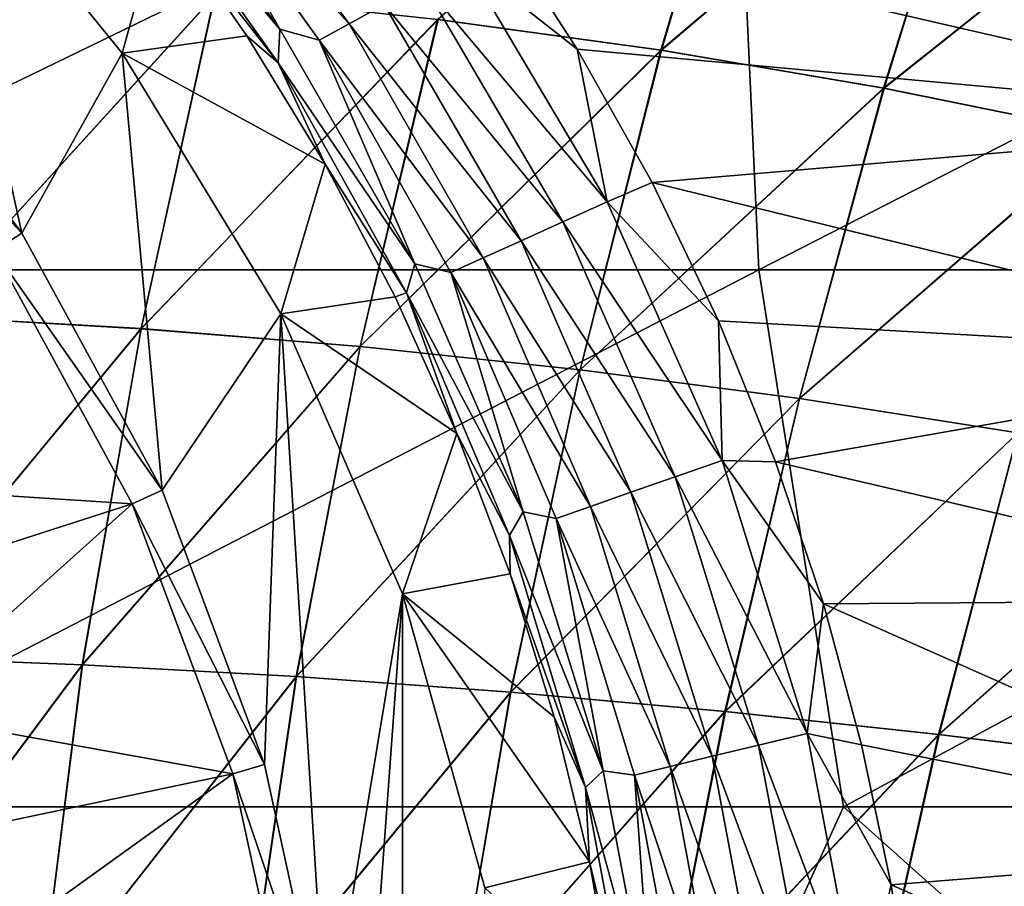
# Model space of a CAD drawing. Header units: metres. Extents: x -59 to 113, y -107 to 107.
# Tile 155 of 192: x 58.16 to 63.96, y 2.69 to 7.79. Entities that reach past the tile are written whole.
import ezdxf

# ---------------------------------------------------------------- set-up
doc = ezdxf.new("R2010")
doc.units = ezdxf.units.M
doc.layers.add('solid_20_382_333_XXX', color=7, linetype='CONTINUOUS')

msp = doc.modelspace()

# ---------------------------------------------------------------- linework, layer by layer
at = {"layer": 'solid_20_382_333_XXX'}
for points in [[(62.369019, 9.482673, -23.937811), (55.759727, 9.482673, -23.744137), (55.861973, 6.320729, -23.743923)], [(62.369019, 9.482673, -23.937811), (55.861973, 6.320729, -23.743923), (62.515575, 6.320729, -23.93788)], [(60.622879, 7.796984, 31.745638), (61.938095, 7.615129, 31.710537), (62.492542, 9.482172, 31.642019)], [(62.491196, 9.482791, 27.42967), (61.941349, 7.614916, 27.361269), (60.625492, 7.796957, 27.326149)], [(61.938095, 7.615129, 31.710537), (63.814472, 9.206081, 31.608587), (62.492542, 9.482172, 31.642019)], [(62.491196, 9.482791, 27.42967), (63.812855, 9.20681, 27.463091), (61.941349, 7.614916, 27.361269)], [(68.686989, 9.482673, -24.160202), (62.369019, 9.482673, -23.937811), (62.515575, 6.320729, -23.93788)], [(68.686989, 9.482673, -24.160202), (62.515575, 6.320729, -23.93788), (68.873924, 6.320729, -24.160791)], [(61.938095, 7.615129, 31.710537), (63.249496, 7.391522, 31.673908), (63.814472, 9.206081, 31.608587)], [(63.812855, 9.20681, 27.463091), (63.253372, 7.391081, 27.397921), (61.941349, 7.614916, 27.361269)], [(63.249496, 7.391522, 31.673908), (65.123741, 8.880459, 31.573887), (63.814472, 9.206081, 31.608587)], [(63.812855, 9.20681, 27.463091), (65.121864, 8.881316, 27.497784), (63.253372, 7.391081, 27.397921)], [(59.165844, 9.054192, -50.100845), (60.102318, 7.769709, -50.193123), (59.006451, 8.950328, -50.332802)], [(60.30851, 7.883672, -49.990208), (60.102318, 7.769709, -50.193123), (59.165844, 9.054192, -50.100845)], [(58.173641, 6.538323, -55), (57.139553, 7.919672, -55), (57.62981, 8.993462, -55)], [(57.62981, 8.993462, -55), (58.994816, 8.426262, -51.166031), (58.764748, 7.598404, -55)], [(58.173641, 6.538323, -55), (57.62981, 8.993462, -55), (58.764748, 7.598404, -55)], [(59.006451, 8.950328, -50.332802), (59.693974, 7.738811, -50.682514), (58.751759, 9.024967, -50.571922)], [(58.787468, 8.806919, -50.856701), (58.751759, 9.024967, -50.571922), (59.693974, 7.738811, -50.682514)], [(59.006451, 8.950328, -50.332802), (59.92572, 7.67387, -50.43021), (59.693974, 7.738811, -50.682514)], [(60.102318, 7.769709, -50.193123), (59.92572, 7.67387, -50.43021), (59.006451, 8.950328, -50.332802)], [(63.249496, 7.391522, 31.673908), (64.551651, 7.12688, 31.635897), (65.123741, 8.880459, 31.573887)], [(65.121864, 8.881316, 27.497784), (64.556129, 7.126174, 27.435953), (63.253372, 7.391081, 27.397921)], [(59.68449, 7.540377, -50.969234), (58.787468, 8.806919, -50.856701), (59.693974, 7.738811, -50.682514)], [(58.994816, 8.426262, -51.166031), (58.787468, 8.806919, -50.856701), (59.68449, 7.540377, -50.969234)], [(66.08078, 8.543521, -48.952915), (66.092438, 7.195669, -49.142986), (60.956757, 8.378669, -49.633694)], [(58.764748, 7.598404, -55), (58.994816, 8.426262, -51.166031), (59.500355, 7.700537, -51.233902)], [(59.500355, 7.700537, -51.233902), (58.994816, 8.426262, -51.166031), (59.68449, 7.540377, -50.969234)], [(60.776627, 8.147293, -49.709), (60.956757, 8.378669, -49.633694), (61.445679, 7.621142, -49.678555)], [(66.092438, 7.195669, -49.142986), (61.445679, 7.621142, -49.678555), (60.956757, 8.378669, -49.633694)], [(60.776627, 8.147293, -49.709), (61.620838, 6.721131, -49.775894), (60.536213, 8.011208, -49.827469)], [(60.776627, 8.147293, -49.709), (61.445679, 7.621142, -49.678555), (61.620838, 6.721131, -49.775894)], [(57.592201, 6.048914, 31.871473), (59.309193, 7.937644, 31.779119), (58.002369, 8.037726, 31.810904)], [(58.003677, 8.037943, 27.260847), (59.311153, 7.937759, 27.292648), (57.592304, 6.049132, 27.200245)], [(60.536213, 8.011208, -49.827469), (61.360847, 6.603498, -49.89064), (60.30851, 7.883672, -49.990208)], [(61.620838, 6.721131, -49.775894), (61.360847, 6.603498, -49.89064), (60.536213, 8.011208, -49.827469)], [(56.99342, 7.792843, -55.421139), (57.139687, 7.919517, -55.227642), (58.173691, 6.538245, -55.227642)], [(57.139687, 7.919517, -55.227642), (57.139553, 7.919672, -55), (58.173641, 6.538323, -55)], [(58.173691, 6.538245, -55.227642), (57.139687, 7.919517, -55.227642), (58.173641, 6.538323, -55)], [(57.592201, 6.048914, 31.871473), (58.876411, 5.974761, 31.837717), (59.309193, 7.937644, 31.779119)], [(59.311153, 7.937759, 27.292648), (58.876564, 5.974971, 27.234003), (57.592304, 6.049132, 27.200245)], [(58.876411, 5.974761, 31.837717), (60.622879, 7.796984, 31.745638), (59.309193, 7.937644, 31.779119)], [(59.311153, 7.937759, 27.292648), (60.625492, 7.796957, 27.326149), (58.876564, 5.974971, 27.234003)], [(60.30851, 7.883672, -49.990208), (61.114227, 6.492047, -50.052334), (60.102318, 7.769709, -50.193123)], [(61.360847, 6.603498, -49.89064), (61.114227, 6.492047, -50.052334), (60.30851, 7.883672, -49.990208)], [(58.010918, 6.433626, -55.421139), (56.99342, 7.792843, -55.421139), (58.173691, 6.538245, -55.227642)], [(58.876411, 5.974761, 31.837717), (60.167694, 5.869436, 31.802225), (60.622879, 7.796984, 31.745638)], [(60.625492, 7.796957, 27.326149), (60.167896, 5.869636, 27.269495), (58.876564, 5.974971, 27.234003)], [(60.167694, 5.869436, 31.802225), (61.938095, 7.615129, 31.710537), (60.622879, 7.796984, 31.745638)], [(60.625492, 7.796957, 27.326149), (61.941349, 7.614916, 27.361269), (60.167896, 5.869636, 27.269495)], [(59.68449, 7.540377, -50.969234), (59.693974, 7.738811, -50.682514), (60.48864, 6.357693, -50.760189)], [(59.92572, 7.67387, -50.43021), (60.48864, 6.357693, -50.760189), (59.693974, 7.738811, -50.682514)], [(60.102318, 7.769709, -50.193123), (60.890976, 6.391464, -50.256813), (59.92572, 7.67387, -50.43021)], [(61.114227, 6.492047, -50.052334), (60.890976, 6.391464, -50.256813), (60.102318, 7.769709, -50.193123)], [(58.764748, 7.598404, -55), (59.500355, 7.700537, -51.233902), (59.960548, 6.94473, -51.289745)], [(59.960548, 6.94473, -51.289745), (59.500355, 7.700537, -51.233902), (59.68449, 7.540377, -50.969234)], [(59.92572, 7.67387, -50.43021), (60.700275, 6.306056, -50.497772), (60.48864, 6.357693, -50.760189)], [(60.890976, 6.391464, -50.256813), (60.700275, 6.306056, -50.497772), (59.92572, 7.67387, -50.43021)], [(59.000626, 5.023825, -55), (58.173641, 6.538323, -55), (58.764748, 7.598404, -55)], [(58.764748, 7.598404, -55), (59.960548, 6.94473, -51.289745), (59.699093, 6.061914, -55)], [(59.000626, 5.023825, -55), (58.764748, 7.598404, -55), (59.699093, 6.061914, -55)], [(60.167694, 5.869436, 31.802225), (61.461647, 5.732319, 31.765074), (61.938095, 7.615129, 31.710537)], [(61.941349, 7.614916, 27.361269), (61.461899, 5.732504, 27.306648), (60.167896, 5.869636, 27.269495)], [(66.092438, 7.195669, -49.142986), (61.885731, 6.835089, -49.713509), (61.445679, 7.621142, -49.678555)], [(61.620838, 6.721131, -49.775894), (61.445679, 7.621142, -49.678555), (61.885731, 6.835089, -49.713509)], [(61.461647, 5.732319, 31.765074), (63.249496, 7.391522, 31.673908), (61.938095, 7.615129, 31.710537)], [(61.941349, 7.614916, 27.361269), (63.253372, 7.391081, 27.397921), (61.461899, 5.732504, 27.306648)], [(60.440697, 6.18549, -51.048328), (59.68449, 7.540377, -50.969234), (60.48864, 6.357693, -50.760189)], [(59.960548, 6.94473, -51.289745), (59.68449, 7.540377, -50.969234), (60.440697, 6.18549, -51.048328)], [(61.461647, 5.732319, 31.765074), (62.753864, 5.562851, 31.726336), (63.249496, 7.391522, 31.673908)], [(63.253372, 7.391081, 27.397921), (62.754166, 5.563018, 27.345387), (61.461899, 5.732504, 27.306648)], [(62.753864, 5.562851, 31.726336), (64.551651, 7.12688, 31.635897), (63.249496, 7.391522, 31.673908)], [(63.253372, 7.391081, 27.397921), (64.556129, 7.126174, 27.435953), (62.754166, 5.563018, 27.345387)], [(66.092438, 7.195669, -49.142986), (66.100647, 5.804281, -49.275833), (61.885731, 6.835089, -49.713509)], [(62.753864, 5.562851, 31.726336), (64.039833, 5.361589, 31.68615), (64.551651, 7.12688, 31.635897)], [(64.556129, 7.126174, 27.435953), (64.040184, 5.361736, 27.385576), (62.754166, 5.563018, 27.345387)], [(59.699093, 6.061914, -55), (59.960548, 6.94473, -51.289745), (60.373268, 6.162252, -51.333397)], [(60.373268, 6.162252, -51.333397), (59.960548, 6.94473, -51.289745), (60.440697, 6.18549, -51.048328)], [(61.620838, 6.721131, -49.775894), (61.885731, 6.835089, -49.713509), (62.276497, 6.021152, -49.738266)], [(66.100647, 5.804281, -49.275833), (62.276497, 6.021152, -49.738266), (61.885731, 6.835089, -49.713509)], [(61.620838, 6.721131, -49.775894), (62.298439, 5.197365, -49.813061), (61.360847, 6.603498, -49.89064)], [(61.620838, 6.721131, -49.775894), (62.276497, 6.021152, -49.738266), (62.298439, 5.197365, -49.813061)], [(61.360847, 6.603498, -49.89064), (62.022968, 5.101993, -49.924957), (61.114227, 6.492047, -50.052334)], [(62.298439, 5.197365, -49.813061), (62.022968, 5.101993, -49.924957), (61.360847, 6.603498, -49.89064)], [(58.010918, 6.433626, -55.421139), (58.173691, 6.538245, -55.227642), (59.000626, 5.023828, -55.227642)], [(58.173691, 6.538245, -55.227642), (58.173641, 6.538323, -55), (59.000626, 5.023825, -55)], [(59.000626, 5.023828, -55.227642), (58.173691, 6.538245, -55.227642), (59.000626, 5.023825, -55)], [(61.114227, 6.492047, -50.052334), (61.761223, 5.01098, -50.085709), (60.890976, 6.391464, -50.256813)], [(62.022968, 5.101993, -49.924957), (61.761223, 5.01098, -50.085709), (61.114227, 6.492047, -50.052334)], [(56.790134, 5.075041, -67), (58.010929, 6.433606, -65.25), (58.824612, 4.943455, -65.25)], [(58.824619, 4.943439, -55.421139), (58.010918, 6.433626, -55.421139), (59.000626, 5.023828, -55.227642)], [(58.010929, 6.433606, -65.25), (58.010918, 6.433626, -55.421139), (58.824619, 4.943439, -55.421139)], [(58.824612, 4.943455, -65.25), (58.010929, 6.433606, -65.25), (58.824619, 4.943439, -55.421139)], [(60.890976, 6.391464, -50.256813), (61.5242, 4.928278, -50.291103), (60.700275, 6.306056, -50.497772)], [(61.761223, 5.01098, -50.085709), (61.5242, 4.928278, -50.291103), (60.890976, 6.391464, -50.256813)], [(62.515575, 6.320729, -23.93788), (55.861973, 6.320729, -23.743923), (56.402649, 3.158785, -23.756006)], [(62.515575, 6.320729, -23.93788), (56.402649, 3.158785, -23.756006), (63.01339, 3.158785, -23.95034)], [(60.440697, 6.18549, -51.048328), (60.48864, 6.357693, -50.760189), (61.126598, 4.895103, -50.804146)], [(60.700275, 6.306056, -50.497772), (61.126598, 4.895103, -50.804146), (60.48864, 6.357693, -50.760189)], [(68.873924, 6.320729, -24.160791), (62.515575, 6.320729, -23.93788), (63.01339, 3.158785, -23.95034)], [(68.873924, 6.320729, -24.160791), (63.01339, 3.158785, -23.95034), (69.332077, 3.158785, -24.173407)], [(60.700275, 6.306056, -50.497772), (61.322021, 4.857554, -50.534637), (61.126598, 4.895103, -50.804146)], [(61.5242, 4.928278, -50.291103), (61.322021, 4.857554, -50.534637), (60.700275, 6.306056, -50.497772)], [(59.699093, 6.061914, -55), (60.373268, 6.162252, -51.333397), (60.736748, 5.356575, -51.364887)], [(60.736748, 5.356575, -51.364887), (60.373268, 6.162252, -51.333397), (60.440697, 6.18549, -51.048328)], [(61.047298, 4.756618, -51.092987), (60.440697, 6.18549, -51.048328), (61.126598, 4.895103, -50.804146)], [(60.736748, 5.356575, -51.364887), (60.440697, 6.18549, -51.048328), (61.047298, 4.756618, -51.092987)], [(57.276344, 4.043518, 31.915308), (58.876411, 5.974761, 31.837717), (57.592201, 6.048914, 31.871473)], [(57.592304, 6.049132, 27.200245), (58.876564, 5.974971, 27.234003), (57.277592, 4.043629, 27.156439)], [(59.603622, 3.407128, -55), (59.000626, 5.023825, -55), (59.699093, 6.061914, -55)], [(59.970406, 1.721059, -55), (59.603622, 3.407128, -55), (59.699093, 6.061914, -55)], [(59.699093, 6.061914, -55), (60.736748, 5.356575, -51.364887), (60.415539, 4.412478, -55)], [(59.970406, 1.721059, -55), (59.699093, 6.061914, -55), (60.415539, 4.412478, -55)], [(57.276344, 4.043518, 31.915308), (58.529896, 3.994994, 31.880575), (58.876411, 5.974761, 31.837717)], [(58.876564, 5.974971, 27.234003), (58.531784, 3.995053, 27.191191), (57.277592, 4.043629, 27.156439)], [(58.529896, 3.994994, 31.880575), (60.167694, 5.869436, 31.802225), (58.876411, 5.974761, 31.837717)], [(58.876564, 5.974971, 27.234003), (60.167896, 5.869636, 27.269495), (58.531784, 3.995053, 27.191191)], [(66.100647, 5.804281, -49.275833), (62.613777, 5.189728, -49.753139), (62.276497, 6.021152, -49.738266)], [(62.298439, 5.197365, -49.813061), (62.276497, 6.021152, -49.738266), (62.613777, 5.189728, -49.753139)], [(58.529896, 3.994994, 31.880575), (59.789452, 3.925316, 31.844151), (60.167694, 5.869436, 31.802225)], [(60.167896, 5.869636, 27.269495), (59.791981, 3.9253, 27.227636), (58.531784, 3.995053, 27.191191)], [(59.789452, 3.925316, 31.844151), (61.461647, 5.732319, 31.765074), (60.167694, 5.869436, 31.802225)], [(60.167896, 5.869636, 27.269495), (61.461899, 5.732504, 27.306648), (59.791981, 3.9253, 27.227636)], [(66.100647, 5.804281, -49.275833), (66.10582, 4.377591, -49.358952), (62.613777, 5.189728, -49.753139)], [(59.789452, 3.925316, 31.844151), (61.051823, 3.833968, 31.806091), (61.461647, 5.732319, 31.765074)], [(61.461899, 5.732504, 27.306648), (61.054993, 3.833853, 27.265718), (59.791981, 3.9253, 27.227636)], [(61.051823, 3.833968, 31.806091), (62.753864, 5.562851, 31.726336), (61.461647, 5.732319, 31.765074)], [(61.461899, 5.732504, 27.306648), (62.754166, 5.563018, 27.345387), (61.054993, 3.833853, 27.265718)], [(61.051823, 3.833968, 31.806091), (62.313831, 3.72048, 31.766457), (62.753864, 5.562851, 31.726336)], [(62.754166, 5.563018, 27.345387), (62.317631, 3.720245, 27.305378), (61.054993, 3.833853, 27.265718)], [(62.313831, 3.72048, 31.766457), (64.039833, 5.361589, 31.68615), (62.753864, 5.562851, 31.726336)], [(62.754166, 5.563018, 27.345387), (64.040184, 5.361736, 27.385576), (62.317631, 3.720245, 27.305378)], [(60.415539, 4.412478, -55), (60.736748, 5.356575, -51.364887), (61.049488, 4.531054, -51.38501)], [(61.049488, 4.531054, -51.38501), (60.736748, 5.356575, -51.364887), (61.047298, 4.756618, -51.092987)], [(62.313831, 3.72048, 31.766457), (63.572193, 3.585226, 31.725349), (64.039833, 5.361589, 31.68615)], [(64.040184, 5.361736, 27.385576), (63.576607, 3.584849, 27.34651), (62.317631, 3.720245, 27.305378)], [(63.572193, 3.585226, 31.725349), (65.314957, 5.130075, 31.644697), (64.039833, 5.361589, 31.68615)], [(64.040184, 5.361736, 27.385576), (65.315353, 5.130198, 27.427031), (63.576607, 3.584849, 27.34651)], [(62.298439, 5.197365, -49.813061), (62.799938, 3.590624, -49.822514), (62.022968, 5.101993, -49.924957)], [(62.298439, 5.197365, -49.813061), (62.613777, 5.189728, -49.753139), (62.89476, 4.354146, -49.759819)], [(62.298439, 5.197365, -49.813061), (62.89476, 4.354146, -49.759819), (62.799938, 3.590624, -49.822514)], [(66.10582, 4.377591, -49.358952), (62.89476, 4.354146, -49.759819), (62.613777, 5.189728, -49.753139)], [(63.572193, 3.585226, 31.725349), (64.82354, 3.429277, 31.682913), (65.314957, 5.130075, 31.644697)], [(65.315353, 5.130198, 27.427031), (64.828552, 3.428741, 27.388973), (63.576607, 3.584849, 27.34651)], [(57.144829, 4.403932, -67), (56.790134, 5.075041, -67), (58.824612, 4.943455, -65.25)], [(62.022968, 5.101993, -49.924957), (62.51329, 3.521622, -49.93272), (61.761223, 5.01098, -50.085709)], [(62.799938, 3.590624, -49.822514), (62.51329, 3.521622, -49.93272), (62.022968, 5.101993, -49.924957)], [(58.824619, 4.943439, -55.421139), (59.000626, 5.023828, -55.227642), (59.603619, 3.407153, -55.227642)], [(59.000626, 5.023828, -55.227642), (59.000626, 5.023825, -55), (59.603622, 3.407128, -55)], [(59.603619, 3.407153, -55.227642), (59.000626, 5.023828, -55.227642), (59.603622, 3.407128, -55)], [(61.761223, 5.01098, -50.085709), (62.240387, 3.455934, -50.092854), (61.5242, 4.928278, -50.291103)], [(62.51329, 3.521622, -49.93272), (62.240387, 3.455934, -50.092854), (61.761223, 5.01098, -50.085709)], [(57.448387, 3.708169, -67), (57.144829, 4.403932, -67), (58.824612, 4.943455, -65.25)], [(57.448387, 3.708169, -67), (58.824612, 4.943455, -65.25), (59.417965, 3.352626, -65.25)], [(58.824612, 4.943455, -65.25), (58.824619, 4.943439, -55.421139), (59.417965, 3.352618, -55.421139)], [(59.417965, 3.352626, -65.25), (58.824612, 4.943455, -65.25), (59.417965, 3.352618, -55.421139)], [(59.417965, 3.352618, -55.421139), (58.824619, 4.943439, -55.421139), (59.603619, 3.407153, -55.227642)], [(61.047298, 4.756618, -51.092987), (61.126598, 4.895103, -50.804146), (61.598255, 3.369375, -50.816677)], [(61.322021, 4.857554, -50.534637), (61.598255, 3.369375, -50.816677), (61.126598, 4.895103, -50.804146)], [(61.5242, 4.928278, -50.291103), (61.992989, 3.39634, -50.298679), (61.322021, 4.857554, -50.534637)], [(62.240387, 3.455934, -50.092854), (61.992989, 3.39634, -50.298679), (61.5242, 4.928278, -50.291103)], [(61.322021, 4.857554, -50.534637), (61.78194, 3.345402, -50.543575), (61.598255, 3.369375, -50.816677)], [(61.992989, 3.39634, -50.298679), (61.78194, 3.345402, -50.543575), (61.322021, 4.857554, -50.534637)], [(61.494976, 3.272525, -51.106102), (61.047298, 4.756618, -51.092987), (61.598255, 3.369375, -50.816677)], [(61.049488, 4.531054, -51.38501), (61.047298, 4.756618, -51.092987), (61.494976, 3.272525, -51.106102)], [(60.415539, 4.412478, -55), (61.049488, 4.531054, -51.38501), (61.310081, 3.689206, -51.395496)], [(61.310081, 3.689206, -51.395496), (61.049488, 4.531054, -51.38501), (61.494976, 3.272525, -51.106102)], [(60.093494, 0, -55), (59.970406, 1.721059, -55), (60.415539, 4.412478, -55)], [(60.093494, 0, -55), (60.415539, 4.412478, -55), (60.415497, -4.412596, -55)], [(60.415539, 4.412478, -55), (60.90073, 2.680817, -55), (60.415497, -4.412596, -55)], [(60.415539, 4.412478, -55), (61.310081, 3.689206, -51.395496), (61.517406, 2.834334, -51.398544)], [(60.415539, 4.412478, -55), (61.517406, 2.834334, -51.398544), (60.90073, 2.680817, -55)], [(62.799938, 3.590624, -49.822514), (62.89476, 4.354146, -49.759819), (63.120377, 3.522577, -49.76049)], [(66.10582, 4.377591, -49.358952), (66.108635, 2.926912, -49.403774), (62.89476, 4.354146, -49.759819)], [(66.108635, 2.926912, -49.403774), (63.120377, 3.522577, -49.76049), (62.89476, 4.354146, -49.759819)], [(57.061619, 2.021086, 31.942263), (58.529896, 3.994994, 31.880575), (57.276344, 4.043518, 31.915308)], [(57.277592, 4.043629, 27.156439), (58.531784, 3.995053, 27.191191), (57.06221, 2.021151, 27.129465)], [(57.061619, 2.021086, 31.942263), (58.279907, 1.997351, 31.907467), (58.529896, 3.994994, 31.880575)], [(58.531784, 3.995053, 27.191191), (58.280807, 1.997404, 27.16427), (57.06221, 2.021151, 27.129465)], [(58.279907, 1.997351, 31.907467), (59.789452, 3.925316, 31.844151), (58.529896, 3.994994, 31.880575)], [(58.531784, 3.995053, 27.191191), (59.791981, 3.9253, 27.227636), (58.280807, 1.997404, 27.16427)], [(58.279907, 1.997351, 31.907467), (59.50182, 1.962884, 31.871094), (59.789452, 3.925316, 31.844151)], [(59.791981, 3.9253, 27.227636), (59.503029, 1.962917, 27.200653), (58.280807, 1.997404, 27.16427)], [(59.50182, 1.962884, 31.871094), (61.051823, 3.833968, 31.806091), (59.789452, 3.925316, 31.844151)], [(59.791981, 3.9253, 27.227636), (61.054993, 3.833853, 27.265718), (59.503029, 1.962917, 27.200653)], [(59.50182, 1.962884, 31.871094), (60.725643, 1.917374, 31.833178), (61.051823, 3.833968, 31.806091)], [(61.054993, 3.833853, 27.265718), (60.727161, 1.917381, 27.238581), (59.503029, 1.962917, 27.200653)], [(60.725643, 1.917374, 31.833178), (62.313831, 3.72048, 31.766457), (61.051823, 3.833968, 31.806091)], [(61.054993, 3.833853, 27.265718), (62.317631, 3.720245, 27.305378), (60.727161, 1.917381, 27.238581)], [(60.725643, 1.917374, 31.833178), (61.949665, 1.860538, 31.793749), (62.313831, 3.72048, 31.766457)], [(62.317631, 3.720245, 27.305378), (61.951488, 1.860514, 27.278021), (60.727161, 1.917381, 27.238581)], [(61.949665, 1.860538, 31.793749), (63.572193, 3.585226, 31.725349), (62.313831, 3.72048, 31.766457)], [(62.317631, 3.720245, 27.305378), (63.576607, 3.584849, 27.34651), (61.951488, 1.860514, 27.278021)], [(57.699055, 2.99179, -67), (57.448387, 3.708169, -67), (59.417965, 3.352626, -65.25)], [(61.517406, 2.834334, -51.398544), (61.310081, 3.689206, -51.395496), (61.494976, 3.272525, -51.106102)], [(61.949665, 1.860538, 31.793749), (63.172108, 1.792565, 31.752871), (63.572193, 3.585226, 31.725349)], [(63.576607, 3.584849, 27.34651), (63.174236, 1.792504, 27.318913), (61.951488, 1.860514, 27.278021)], [(62.799938, 3.590624, -49.822514), (63.114407, 1.930424, -49.816814), (62.51329, 3.521622, -49.93272)], [(62.799938, 3.590624, -49.822514), (63.120377, 3.522577, -49.76049), (63.293671, 2.699359, -49.757332)], [(62.799938, 3.590624, -49.822514), (63.293671, 2.699359, -49.757332), (63.114407, 1.930424, -49.816814)], [(63.172108, 1.792565, 31.752871), (64.82354, 3.429277, 31.682913), (63.572193, 3.585226, 31.725349)], [(63.576607, 3.584849, 27.34651), (64.828552, 3.428741, 27.388973), (63.174236, 1.792504, 27.318913)], [(62.51329, 3.521622, -49.93272), (62.820915, 1.891738, -49.926346), (62.240387, 3.455934, -50.092854)], [(63.114407, 1.930424, -49.816814), (62.820915, 1.891738, -49.926346), (62.51329, 3.521622, -49.93272)], [(66.108635, 2.926912, -49.403774), (63.293671, 2.699359, -49.757332), (63.120377, 3.522577, -49.76049)], [(62.240387, 3.455934, -50.092854), (62.541168, 1.855524, -50.086231), (61.992989, 3.39634, -50.298679)], [(62.820915, 1.891738, -49.926346), (62.541168, 1.855524, -50.086231), (62.240387, 3.455934, -50.092854)], [(63.172108, 1.792565, 31.752871), (64.391144, 1.714012, 31.710619), (64.82354, 3.429277, 31.682913)], [(64.828552, 3.428741, 27.388973), (64.39357, 1.71391, 27.361177), (63.174236, 1.792504, 27.318913)], [(59.417965, 3.352618, -55.421139), (59.603619, 3.407153, -55.227642), (59.970406, 1.721044, -55.227642)], [(59.603619, 3.407153, -55.227642), (59.603622, 3.407128, -55), (59.970406, 1.721059, -55)], [(59.970406, 1.721044, -55.227642), (59.603619, 3.407153, -55.227642), (59.970406, 1.721059, -55)], [(61.494976, 3.272525, -51.106102), (61.598255, 3.369375, -50.816677), (61.894272, 1.807361, -50.811687)], [(61.78194, 3.345402, -50.543575), (61.894272, 1.807361, -50.811687), (61.598255, 3.369375, -50.816677)], [(61.992989, 3.39634, -50.298679), (62.287354, 1.823186, -50.292233), (61.78194, 3.345402, -50.543575)], [(62.541168, 1.855524, -50.086231), (62.287354, 1.823186, -50.292233), (61.992989, 3.39634, -50.298679)], [(57.895512, 2.25862, -67), (57.699055, 2.99179, -67), (59.417965, 3.352626, -65.25)], [(57.895512, 2.25862, -67), (59.417965, 3.352626, -65.25), (59.778877, 1.693541, -65.25)], [(59.417965, 3.352626, -65.25), (59.417965, 3.352618, -55.421139), (59.778873, 1.693547, -55.421139)], [(59.778877, 1.693541, -65.25), (59.417965, 3.352626, -65.25), (59.778873, 1.693547, -55.421139)], [(59.778873, 1.693547, -55.421139), (59.417965, 3.352618, -55.421139), (59.970406, 1.721044, -55.227642)], [(61.78194, 3.345402, -50.543575), (62.070747, 1.795974, -50.53767), (61.894272, 1.807361, -50.811687)], [(62.287354, 1.823186, -50.292233), (62.070747, 1.795974, -50.53767), (61.78194, 3.345402, -50.543575)], [(61.775749, 1.757909, -51.101799), (61.494976, 3.272525, -51.106102), (61.894272, 1.807361, -50.811687)], [(61.517406, 2.834334, -51.398544), (61.494976, 3.272525, -51.106102), (61.775749, 1.757909, -51.101799)], [(56.402649, 3.158785, -23.756006), (56.570343, -0.000001, -23.759562), (61.581226, -0.000001, -23.903755)], [(63.01339, 3.158785, -23.95034), (56.402649, 3.158785, -23.756006), (61.581226, -0.000001, -23.903755)], [(63.01339, 3.158785, -23.95034), (61.581226, -0.000001, -23.903755), (66.544136, -0.000001, -24.068426)], [(69.332077, 3.158785, -24.173407), (63.01339, 3.158785, -23.95034), (66.544136, -0.000001, -24.068426)], [(66.108635, 2.926912, -49.403774), (66.10981, 1.46381, -49.422047), (63.293671, 2.699359, -49.757332)], [(60.90073, 2.680817, -55), (61.517406, 2.834334, -51.398544), (61.67038, 1.970428, -51.39687)], [(61.67038, 1.970428, -51.39687), (61.517406, 2.834334, -51.398544), (61.775749, 1.757909, -51.101799)], [(63.114407, 1.930424, -49.816814), (63.293671, 2.699359, -49.757332), (63.418343, 1.88315, -49.752399)], [(66.10981, 1.46381, -49.422047), (63.418343, 1.88315, -49.752399), (63.293671, 2.699359, -49.757332)]]:
    msp.add_3dface(points, dxfattribs=at)

doc.saveas('drawing.dxf')
